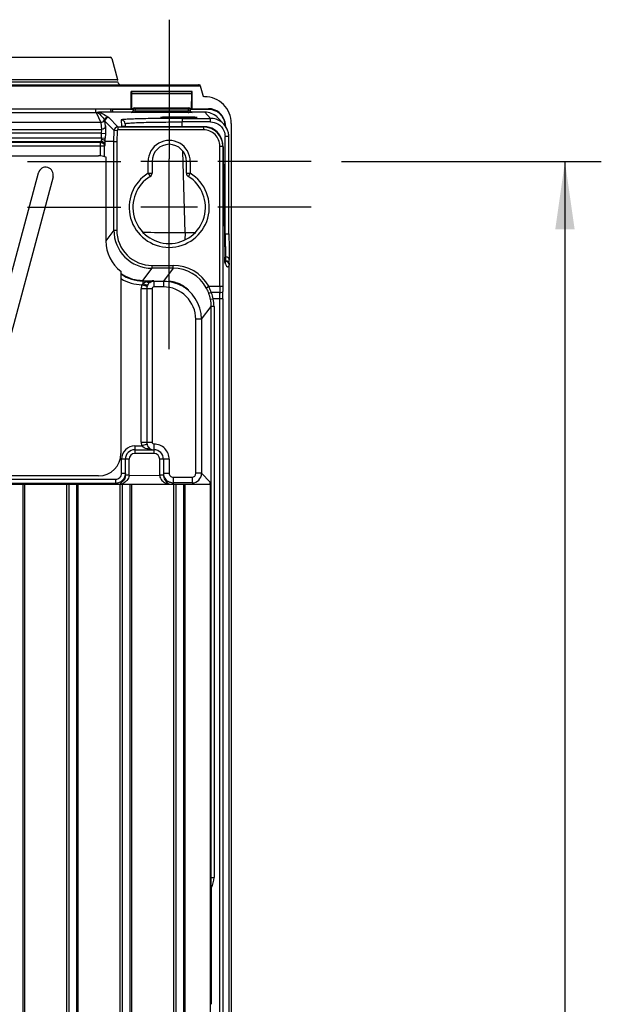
# Model space of a CAD drawing. Header units: inches. Extents: x 0 to 117, y 0 to 83.
# Tile 39 of 64: x 84.6 to 90.59, y 43.6 to 53.75. Entities that reach past the tile are written whole.
import ezdxf

# ---------------------------------------------------------------- set-up
doc = ezdxf.new("R2010")
doc.units = ezdxf.units.IN
doc.header["$LTSCALE"] = 6.431102
doc.header["$MEASUREMENT"] = 0
doc.linetypes.add('CENTER', pattern=[0.6, 0.375, -0.075, 0.075, -0.075])
doc.layers.get('0').update_dxf_attribs({"linetype": 'CONTINUOUS'})
doc.layers.add('DEFAULT_1', color=7, linetype='CENTER')
doc.styles.get("Standard").update_dxf_attribs({"font": 'txt', "width": 0.8})
doc.dimstyles.new('DIMSTYLE_2', dxfattribs={"dimtxt": 0.78125, "dimasz": 0.7, "dimexe": 0.18, "dimexo": 0.0625, "dimgap": 0.09, "dimtad": 1, "dimdec": 0, "dimzin": 4, "dimdsep": 46, "dimtxsty": 'STANDARD', "dimblk": '_FILLED', "dimblk1": '_FILLED', "dimblk2": '_FILLED', "dimcen": 0.09, "dimadec": 0, "dimazin": 0, "dimtfac": 1, "dimtdec": 0, "dimtofl": 0, "dimtmove": 0, "dimatfit": 3, "dimldrblk": '_FILLED', "dimfxl": 1, "dimtolj": 1, "dimtzin": 4, "dimarcsym": 0})

# ---------------------------------------------------------------- blocks, each defined once
blk = doc.blocks.new('_FILLED')
at = {"color": 0, "linetype": 'BYBLOCK'}
blk.add_solid([(0, 0), (-1, 0.143), (-1, -0.143)], dxfattribs=at)
blk = doc.blocks.new('*D12')
at = {"color": 7, "linetype": 'CONTINUOUS'}
for p, q in [((87.914, 52.289), (90.594, 52.289)), ((90.219, 52.289), (90.219, 40.006)), ((90.219, 27.722), (90.219, 40.006)), ((87.914, 27.722), (90.594, 27.722))]:
    blk.add_line(p, q, dxfattribs=at)
at = {"color": 7, "linetype": 'CONTINUOUS', "xscale": 0.7, "yscale": 0.7, "zscale": 0.7}
for p, rotation in [((90.219, 52.289), 90), ((90.219, 27.722), 270)]:
    blk.add_blockref('_FILLED', p, dxfattribs=dict(at, rotation=rotation))
at = {"color": 7, "linetype": 'CONTINUOUS', "insert": (89.242, 40.006), "char_height": 0.7812, "width": 1.875, "attachment_point": 2, "rotation": 90, "line_spacing_factor": 0.9}
blk.add_mtext('624', dxfattribs=at)

msp = doc.modelspace()

# ---------------------------------------------------------------- linework, layer by layer
at = {"color": 7, "linetype": 'CONTINUOUS'}
for p, q in [((78.482, 53.366), (85.529, 53.366)), ((85.548, 53.352), (85.606, 53.136)), ((85.614, 53.108), (78.397, 53.108)), ((78.405, 53.136), (85.606, 53.136)), ((85.618, 53.094), (85.614, 53.108)), ((77.552, 53.07), (86.459, 53.07)), ((77.57, 53.08), (86.441, 53.08)), ((85.746, 52.833), (85.746, 53.01)), ((85.749, 53.007), (85.746, 53.01)), ((86.376, 53.01), (85.746, 53.01)), ((85.749, 53.007), (85.75, 52.988)), ((86.373, 53.007), (85.749, 53.007)), ((86.371, 52.988), (86.373, 53.007)), ((86.373, 53.007), (86.376, 53.01)), ((86.376, 52.833), (86.376, 53.01)), ((86.453, 53.079), (86.459, 53.07)), ((86.459, 53.07), (86.485, 52.972)), ((85.75, 52.988), (85.752, 52.831)), ((86.371, 52.988), (85.75, 52.988)), ((86.37, 52.831), (86.371, 52.988)), ((78.265, 52.833), (85.746, 52.833)), ((78.626, 52.794), (85.385, 52.794)), ((85.384, 52.794), (85.384, 52.832)), ((85.385, 52.794), (85.434, 52.691)), ((85.397, 52.796), (85.409, 52.787)), ((85.751, 52.797), (85.411, 52.797)), ((85.532, 52.832), (85.541, 52.797)), ((85.56, 52.797), (85.552, 52.828)), ((85.552, 52.828), (85.766, 52.828)), ((85.752, 52.831), (85.746, 52.833)), ((85.747, 52.795), (85.747, 52.796)), ((85.756, 52.794), (85.747, 52.795)), ((85.766, 52.831), (85.752, 52.831)), ((85.767, 52.829), (85.766, 52.814)), ((85.779, 52.841), (86.342, 52.841)), ((85.787, 52.829), (85.786, 52.813)), ((85.786, 52.813), (85.786, 52.794)), ((85.786, 52.813), (86.335, 52.813)), ((86.335, 52.794), (85.786, 52.794)), ((85.787, 52.829), (85.787, 52.841)), ((86.334, 52.829), (85.787, 52.829)), ((86.334, 52.829), (86.334, 52.841)), ((86.334, 52.829), (86.335, 52.813)), ((86.335, 52.794), (86.335, 52.813)), ((86.354, 52.829), (86.355, 52.814)), ((86.37, 52.831), (86.355, 52.831)), ((86.355, 52.828), (86.543, 52.828)), ((86.37, 52.831), (86.376, 52.833)), ((86.371, 52.797), (86.37, 52.797)), ((86.505, 52.797), (86.371, 52.797)), ((86.371, 52.797), (86.371, 52.797)), ((86.375, 52.796), (86.375, 52.795)), ((86.376, 52.833), (86.543, 52.833)), ((86.505, 52.797), (86.565, 52.734)), ((86.543, 52.828), (86.543, 52.833)), ((85.434, 52.691), (78.577, 52.691)), ((85.434, 52.691), (85.442, 52.619)), ((85.481, 52.656), (85.476, 52.704)), ((85.476, 52.704), (85.571, 52.607)), ((85.611, 52.645), (85.516, 52.743)), ((85.644, 52.717), (85.646, 52.65)), ((86.048, 52.742), (86.048, 52.742)), ((86.273, 52.734), (86.273, 52.697)), ((86.273, 52.734), (86.565, 52.734)), ((86.274, 52.648), (86.273, 52.697)), ((86.565, 52.697), (86.273, 52.697)), ((86.427, 52.742), (86.428, 52.742)), ((86.565, 52.697), (86.565, 52.734)), ((86.703, 52.673), (86.644, 52.737)), ((78.569, 52.619), (85.442, 52.619)), ((85.569, 52.494), (85.571, 52.607)), ((85.601, 52.606), (85.571, 52.607)), ((85.601, 52.606), (85.598, 52.494)), ((85.611, 52.645), (85.611, 52.616)), ((85.611, 52.645), (86.494, 52.645)), ((86.494, 52.616), (85.611, 52.616)), ((85.672, 52.649), (85.666, 52.649)), ((85.678, 52.649), (85.672, 52.649)), ((85.686, 52.648), (85.678, 52.649)), ((85.684, 52.679), (85.685, 52.648)), ((85.698, 52.648), (85.686, 52.648)), ((85.712, 52.648), (85.698, 52.648)), ((86.497, 52.648), (85.712, 52.648)), ((85.725, 52.648), (85.725, 52.648)), ((86.494, 52.645), (86.494, 52.616)), ((86.497, 52.648), (86.497, 52.648)), ((86.72, 52.656), (86.72, 52.652)), ((86.779, 52.682), (86.779, 27.487)), ((85.441, 52.58), (78.57, 52.58)), ((78.57, 52.533), (85.441, 52.533)), ((85.437, 52.493), (78.574, 52.493)), ((78.58, 52.487), (85.431, 52.487)), ((85.437, 52.493), (85.431, 52.487)), ((85.431, 52.347), (85.431, 52.487)), ((85.44, 52.533), (85.48, 52.531)), ((85.441, 52.533), (85.441, 52.58)), ((85.442, 52.58), (85.481, 52.579)), ((85.569, 52.494), (85.479, 52.494)), ((85.481, 52.579), (85.48, 52.531)), ((85.569, 51.582), (85.569, 52.494)), ((85.569, 52.494), (85.598, 52.494)), ((85.598, 52.494), (85.598, 51.582)), ((86.716, 51.544), (86.715, 52.547)), ((86.755, 51.542), (86.754, 52.544)), ((85.471, 52.448), (78.541, 52.448)), ((85.471, 52.448), (85.477, 52.454)), ((85.471, 52.34), (85.471, 52.448)), ((86.303, 51.555), (86.281, 52.395)), ((86.661, 51.002), (86.661, 52.448)), ((86.661, 52.448), (86.691, 52.448)), ((86.691, 52.45), (86.691, 51.002)), ((78.6, 52.347), (85.411, 52.347)), ((85.485, 52.336), (85.485, 51.47)), ((85.923, 52.289), (85.847, 52.289)), ((85.923, 52.169), (85.923, 52.289)), ((85.962, 52.289), (85.923, 52.289)), ((85.962, 52.289), (85.962, 52.169)), ((86.317, 52.289), (85.962, 52.289)), ((86.139, 51.789), (86.139, 52.317)), ((86.317, 52.169), (86.317, 52.289)), ((86.356, 52.289), (86.317, 52.289)), ((86.356, 52.289), (86.356, 52.169)), ((86.432, 52.289), (86.356, 52.289)), ((86.694, 52.372), (86.694, 52.371)), ((86.694, 52.371), (86.713, 51.299)), ((84.148, 49.775), (84.79, 52.171)), ((84.942, 52.13), (84.3, 49.734)), ((85.923, 52.169), (85.943, 52.136)), ((85.923, 52.169), (85.962, 52.169)), ((86.317, 52.169), (86.356, 52.169)), ((86.337, 52.139), (86.335, 52.136)), ((86.356, 52.169), (86.337, 52.139)), ((86.432, 51.817), (85.847, 51.817)), ((85.569, 51.582), (85.485, 51.47)), ((85.569, 51.582), (85.598, 51.582)), ((86.303, 51.555), (86.301, 51.48)), ((86.403, 51.552), (86.303, 51.555)), ((86.716, 51.544), (86.708, 51.544)), ((86.713, 51.3), (86.713, 51.301)), ((86.713, 51.286), (86.713, 51.299)), ((86.713, 51.275), (86.713, 51.286)), ((86.713, 51.269), (86.713, 51.275)), ((86.713, 51.264), (86.713, 51.269)), ((86.721, 51.267), (86.715, 51.267)), ((86.721, 51.305), (86.721, 51.27)), ((86.721, 51.27), (86.721, 51.267)), ((86.721, 51.258), (86.721, 51.267)), ((86.759, 51.228), (86.759, 51.271)), ((85.868, 51.063), (85.962, 51.188)), ((85.962, 51.188), (85.962, 51.218)), ((85.962, 51.218), (86.179, 51.218)), ((86.179, 51.188), (85.962, 51.188)), ((86.179, 51.188), (86.079, 51.056)), ((86.179, 51.188), (86.179, 51.218)), ((86.714, 51.259), (86.713, 51.264)), ((86.714, 51.255), (86.714, 51.259)), ((86.714, 51.249), (86.714, 51.251)), ((86.717, 51.244), (86.714, 51.251)), ((86.715, 51.243), (86.715, 51.242)), ((86.759, 28.357), (86.759, 51.219)), ((85.642, 51.156), (85.642, 49.278)), ((85.868, 51.063), (85.868, 51.028)), ((85.851, 49.396), (85.851, 50.977)), ((85.963, 50.977), (85.851, 50.977)), ((85.911, 51.001), (85.858, 51.018)), ((85.868, 51.058), (85.981, 51.058)), ((85.907, 50.977), (85.907, 49.396)), ((85.917, 51.014), (85.913, 51.014)), ((85.963, 50.977), (85.963, 49.396)), ((85.981, 51.058), (85.982, 51.056)), ((85.982, 51.056), (85.982, 50.997)), ((85.982, 51.056), (86.079, 51.056)), ((86.079, 50.997), (85.982, 50.997)), ((86.079, 51.056), (86.079, 50.997)), ((86.522, 50.988), (86.548, 51.002)), ((86.548, 51.002), (86.691, 51.002)), ((86.565, 50.868), (86.594, 50.873)), ((86.661, 50.938), (86.572, 50.938)), ((86.691, 50.873), (86.594, 50.873)), ((86.662, 29.14), (86.662, 50.873)), ((86.691, 50.873), (86.691, 29.14)), ((86.473, 50.662), (86.572, 50.794)), ((86.572, 44.908), (86.572, 50.794)), ((86.601, 50.794), (86.572, 50.794)), ((86.601, 50.794), (86.601, 44.908)), ((86.414, 49.074), (86.414, 50.662)), ((86.473, 50.662), (86.414, 50.662)), ((86.473, 50.662), (86.473, 49.074)), ((85.785, 49.356), (85.785, 49.278)), ((85.785, 49.356), (85.857, 49.356)), ((85.851, 49.396), (85.963, 49.396)), ((85.911, 49.373), (85.857, 49.356)), ((85.982, 49.376), (85.982, 49.278)), ((85.785, 49.317), (85.982, 49.317)), ((85.982, 49.278), (85.785, 49.278)), ((85.647, 49.072), (85.647, 49.219)), ((85.726, 49.219), (85.647, 49.219)), ((85.687, 49.057), (85.687, 49.219)), ((85.726, 49.056), (85.726, 49.219)), ((86.041, 49.057), (86.041, 49.219)), ((86.139, 49.219), (86.041, 49.219)), ((86.08, 49.219), (86.08, 49.057)), ((86.139, 49.219), (86.139, 49.074)), ((85.411, 49.047), (78.6, 49.047)), ((85.687, 49.072), (85.647, 49.072)), ((85.726, 49.056), (86.041, 49.053)), ((86.041, 49.057), (86.041, 49.053)), ((86.041, 49.057), (86.08, 49.057)), ((86.08, 49.074), (86.139, 49.074)), ((86.179, 49.035), (86.179, 48.963)), ((86.179, 49.035), (86.375, 49.035)), ((86.375, 49.035), (86.375, 48.976)), ((86.473, 49.074), (86.414, 49.074)), ((86.563, 48.984), (86.473, 49.074)), ((77.522, 48.974), (85.588, 48.974)), ((78.423, 49.013), (85.588, 49.013)), ((84.041, 48.963), (86.56, 48.963)), ((84.631, 48.963), (84.631, 34.474)), ((84.651, 34.474), (84.651, 48.963)), ((85.084, 34.474), (85.084, 48.963)), ((85.103, 48.963), (85.103, 34.474)), ((85.182, 48.963), (85.182, 34.474)), ((85.202, 34.474), (85.202, 48.963)), ((85.588, 48.963), (85.588, 49.013)), ((85.635, 34.474), (85.635, 48.963)), ((85.655, 48.963), (85.655, 34.474)), ((85.733, 48.963), (85.733, 34.474)), ((85.753, 34.474), (85.753, 48.963)), ((86.375, 48.976), (86.179, 48.976)), ((86.186, 34.474), (86.186, 48.963)), ((86.206, 48.963), (86.206, 34.474)), ((86.285, 48.963), (86.285, 34.474)), ((86.304, 34.474), (86.304, 48.963)), ((86.375, 48.976), (86.388, 48.963)), ((86.56, 48.963), (86.56, 34.076)), ((86.562, 48.963), (86.563, 48.963)), ((86.563, 48.984), (86.563, 48.963)), ((86.572, 44.908), (86.601, 44.908)), ((86.572, 44.798), (86.572, 43.6))]:
    msp.add_line(p, q, dxfattribs=at)
for points in [[(85.758, 52.8), (85.756, 52.799), (85.755, 52.798), (85.753, 52.797), (85.751, 52.797), (85.751, 52.797), (85.751, 52.797)], [(85.766, 52.815), (85.766, 52.814), (85.766, 52.811), (85.765, 52.808), (85.764, 52.806), (85.762, 52.804), (85.76, 52.802), (85.758, 52.8)], [(86.37, 52.797), (86.369, 52.797), (86.367, 52.798), (86.365, 52.799), (86.363, 52.8), (86.361, 52.802), (86.359, 52.804), (86.358, 52.806), (86.357, 52.808), (86.356, 52.811), (86.355, 52.814), (86.355, 52.815)], [(86.371, 52.797), (86.371, 52.797), (86.371, 52.797)], [(85.666, 52.649), (85.661, 52.649), (85.659, 52.649), (85.657, 52.649), (85.656, 52.649), (85.655, 52.649), (85.654, 52.649), (85.653, 52.649)], [(86.714, 51.251), (86.714, 51.251), (86.714, 51.252), (86.714, 51.254), (86.714, 51.255)], [(86.716, 51.239), (86.719, 51.237), (86.722, 51.235), (86.72, 51.237), (86.717, 51.244)]]:
    msp.add_lwpolyline(points, dxfattribs=at)
for centre, radius, start, end in [((85.641, 53.106), 0.0261, 262.1582, 269.9247), ((86.504, 52.682), 0.275, 359.9747, 90.023), ((85.232, 52.237), 0.588, 70.6288, 72.2938), ((85.779, 52.829), 0.0118, 90, 177.0011), ((86.335, 54.276), 1.482, 270.0038, 270.2805), ((86.342, 52.829), 0.0118, 2.9993, 90), ((86.375, 52.815), 0.0196, 211.2664, 230.5048), ((86.543, 52.656), 0.177, 12.0778, 90.0323), ((86.543, 52.654), 0.175, 60.4549, 66.3525), ((86.544, 52.658), 0.17, 59.6707, 65.7295), ((86.545, 52.658), 0.171, 48.2171, 60.4348), ((86.542, 52.655), 0.174, 47.9342, 59.6458), ((85.516, 52.703), 0.0394, 90.0333, 178.4615), ((86.564, 52.543), 0.19, 72.0682, 89.9387), ((86.504, 52.607), 0.19, 43.0348, 47.931), ((86.544, 52.657), 0.172, 31.1596, 48.1424), ((86.543, 52.657), 0.174, 29.8457, 31.112), ((86.541, 52.655), 0.175, 6.2377, 12.1735), ((86.542, 52.656), 0.178, 0.0302, 12.088), ((85.611, 52.606), 0.0394, 90.0156, 178.4786), ((85.646, 52.611), 0.0393, 80.168, 90.0196), ((85.725, 55.624), 2.976, 269.793, 269.9989), ((86.494, 52.448), 0.197, 0.1176, 89.993), ((86.494, 52.448), 0.167, 359.9676, 90.0451), ((86.496, 52.45), 0.198, 72.7009, 89.9351), ((86.497, 52.451), 0.197, 20.5716, 72.6351), ((86.537, 52.656), 0.178, 359.9978, 6.0122), ((86.547, 52.656), 0.169, 0.1095, 6.243), ((86.563, 52.544), 0.191, 6.0901, 18.0021), ((85.437, 52.454), 0.0394, 0.0446, 89.9553), ((86.962, 52.409), 1.526, 175.3766, 176.0538), ((82.899, 52.598), 2.582, 357.6957, 358.5243), ((86.139, 52.289), 0.217, 359.9865, 179.9987), ((86.495, 52.451), 0.198, 3.2787, 20.5074), ((86.565, 52.544), 0.189, 0.0787, 6.0972), ((86.139, 52.289), 0.177, 0, 180), ((86.478, 52.451), 0.215, 0.0404, 3.0631), ((92.525, 52.459), 5.831, 180.1771, 180.354), ((91.432, 52.45), 4.738, 180.3291, 180.9541), ((85.411, 52.112), 0.235, 71.7512, 90), ((84.866, 52.151), 0.0787, 345, 165), ((86.139, 51.817), 0.413, 121.588, 58.4121), ((86.139, 51.817), 0.374, 121.5881, 58.4119), ((85.923, 52.169), 0.0394, 301.5881, 360), ((86.356, 52.169), 0.0394, 180, 238.4119), ((85.962, 51.582), 0.394, 179.9946, 269.9924), ((85.962, 51.582), 0.364, 179.9853, 270.013), ((86.179, 50.795), 0.423, 29.3562, 90.004), ((86.179, 50.795), 0.393, 29.3517, 90.0104), ((86.675, 51.241), 0.0403, 0.2824, 9.2539), ((86.72, 51.219), 0.0393, 0.0099, 88.5581), ((86.72, 51.227), 0.0396, 59.8516, 69.6602), ((85.867, 51.455), 0.392, 234.8978, 238.9353), ((85.868, 51.456), 0.398, 235.404, 270.0042), ((85.868, 51.456), 0.438, 238.8871, 268.7584), ((85.982, 50.977), 0.131, 161.5176, 179.9995), ((85.982, 50.977), 0.0754, 161.5153, 179.9992), ((85.987, 50.977), 0.0809, 115.1414, 125.4215), ((86.079, 50.662), 0.334, 359.9957, 89.9969), ((86.078, 50.656), 0.4, 66.3497, 71.428), ((86.079, 50.663), 0.393, 0.0036, 66.0936), ((86.214, 50.815), 0.353, 20.6198, 29.3599), ((86.071, 50.785), 0.524, 20.1996, 24.5329), ((86.066, 50.783), 0.529, 17.0285, 20.2032), ((93.868, 51.001), 7.207, 179.9873, 180.4994), ((91.537, 51.001), 4.846, 179.9901, 180.6089), ((86.128, 50.783), 0.445, 19.5241, 20.591), ((86.138, 50.786), 0.434, 10.8698, 19.547), ((86.177, 50.794), 0.395, 0.0062, 10.8221), ((86.243, 50.79), 0.361, 22.9169, 24.1283), ((86.259, 50.797), 0.343, 12.8856, 22.9687), ((86.177, 50.794), 0.424, 0.0088, 10.8277), ((81.728, 50.875), 4.934, 359.9816, 0.7297), ((79.854, 50.876), 6.837, 359.979, 0.6201), ((85.785, 49.219), 0.138, 89.9823, 179.9987), ((85.982, 49.396), 0.131, 180.0053, 197.4854), ((85.982, 49.396), 0.0754, 180.0048, 197.4885), ((85.411, 49.278), 0.23, 270, 360), ((85.785, 49.219), 0.0984, 90, 180), ((85.785, 49.219), 0.0591, 90, 180), ((85.982, 49.219), 0.0984, 0, 90), ((85.982, 49.219), 0.0591, 360, 90), ((85.588, 49.072), 0.0591, 270.0226, 0.0235), ((86.375, 49.074), 0.0984, 270.092, 359.9748), ((86.375, 49.074), 0.0394, 270.0114, 359.9791), ((85.588, 49.072), 0.0979, 270.0285, 277.5663), ((85.588, 49.074), 0.0997, 277.5552, 284.9616), ((85.588, 49.072), 0.0979, 284.9512, 300.0318), ((85.588, 49.073), 0.099, 300.0444, 314.9625), ((85.594, 49.114), 0.158, 290.5491, 298.7023), ((85.612, 49.086), 0.124, 306.9572, 311.127), ((86.155, 49.086), 0.124, 228.9869, 233.0929), ((86.179, 49.074), 0.099, 210.0615, 239.9789), ((86.179, 49.073), 0.0979, 262.441, 269.9764), ((86.467, 48.987), 0.0952, 345.5313, 358.3934)]:
    msp.add_arc(centre, radius, start, end, dxfattribs=at)
for centre, major_axis, ratio, start_param, end_param in [((85.529, 53.346), (0.012, 0.0157), 0.997825, -0.653447, 0.653447), ((85.608, 53.136), (-0.0106, 0.0394), 0.050613, 1.557198, 1.907262), ((86.44, 53.079), (0.0122, 0), 0.034745, 0.023139, 1.509294), ((85.879, 51.471), (0.236, 0.315), 0.999049, -4.068516, -3.143622)]:
    msp.add_ellipse(centre, major_axis=major_axis, ratio=ratio, start_param=start_param, end_param=end_param, dxfattribs=at)
for points in [[(85.618, 53.094), (85.621, 53.086), (85.63, 53.081), (85.637, 53.08)], [(85.385, 52.794), (85.389, 52.794), (85.398, 52.794), (85.395, 52.796)], [(85.409, 52.787), (85.416, 52.782), (85.422, 52.777), (85.429, 52.772)], [(85.747, 52.795), (85.756, 52.795), (85.766, 52.805), (85.766, 52.814)], [(85.766, 52.815), (85.766, 52.809), (85.762, 52.802), (85.757, 52.799)], [(86.355, 52.815), (86.355, 52.81), (86.358, 52.804), (86.362, 52.801)], [(86.355, 52.814), (86.355, 52.811), (86.356, 52.807), (86.358, 52.805)], [(86.362, 52.8), (86.366, 52.797), (86.37, 52.795), (86.375, 52.795)], [(86.632, 52.748), (86.598, 52.779), (86.551, 52.797), (86.505, 52.797)], [(86.613, 52.815), (86.591, 52.824), (86.567, 52.83), (86.543, 52.83)], [(86.543, 52.828), (86.567, 52.828), (86.592, 52.823), (86.614, 52.813)], [(85.434, 52.691), (85.45, 52.691), (85.467, 52.704), (85.472, 52.718)], [(85.509, 52.746), (85.494, 52.746), (85.477, 52.733), (85.472, 52.718)], [(85.472, 52.718), (85.474, 52.714), (85.475, 52.709), (85.476, 52.704)], [(86.565, 52.697), (86.591, 52.697), (86.617, 52.689), (86.64, 52.676)], [(86.703, 52.673), (86.681, 52.697), (86.653, 52.715), (86.623, 52.724)], [(86.658, 52.784), (86.672, 52.772), (86.683, 52.758), (86.692, 52.743)], [(86.692, 52.743), (86.704, 52.722), (86.712, 52.699), (86.714, 52.675)], [(86.713, 52.692), (86.709, 52.71), (86.702, 52.727), (86.693, 52.743)], [(86.64, 52.676), (86.667, 52.66), (86.691, 52.634), (86.703, 52.604)], [(86.745, 52.603), (86.736, 52.629), (86.722, 52.653), (86.703, 52.673)], [(86.703, 52.604), (86.711, 52.586), (86.714, 52.566), (86.715, 52.547)], [(85.431, 52.487), (85.442, 52.487), (85.454, 52.481), (85.462, 52.473)], [(85.462, 52.473), (85.467, 52.466), (85.471, 52.456), (85.471, 52.448)], [(86.721, 51.267), (86.725, 51.267), (86.73, 51.266), (86.734, 51.265)], [(86.721, 51.258), (86.719, 51.255), (86.717, 51.251), (86.715, 51.249)], [(86.715, 51.242), (86.717, 51.237), (86.718, 51.233), (86.72, 51.229)], [(86.72, 51.229), (86.721, 51.225), (86.723, 51.222), (86.725, 51.218)], [(86.74, 51.262), (86.744, 51.259), (86.747, 51.257), (86.75, 51.253)], [(86.75, 51.253), (86.756, 51.246), (86.759, 51.237), (86.759, 51.228)], [(86.755, 51.211), (86.756, 51.213), (86.758, 51.216), (86.759, 51.219)], [(85.665, 51.119), (85.725, 51.083), (85.797, 51.063), (85.868, 51.063)], [(85.868, 51.028), (85.864, 51.025), (85.861, 51.022), (85.859, 51.018)], [(85.908, 51.048), (85.894, 51.044), (85.879, 51.038), (85.868, 51.028)], [(85.981, 51.058), (85.957, 51.057), (85.932, 51.055), (85.908, 51.048)], [(85.911, 51.001), (85.912, 51.005), (85.914, 51.01), (85.917, 51.014)], [(85.94, 51.043), (85.93, 51.036), (85.922, 51.026), (85.917, 51.014)], [(85.94, 51.043), (85.953, 51.051), (85.968, 51.056), (85.982, 51.056)], [(85.981, 51.058), (85.971, 51.057), (85.961, 51.055), (85.953, 51.051)], [(86.079, 51.056), (86.122, 51.056), (86.165, 51.048), (86.205, 51.035)], [(85.909, 49.325), (85.89, 49.33), (85.87, 49.341), (85.857, 49.356)], [(85.909, 49.325), (85.93, 49.32), (85.952, 49.318), (85.973, 49.317)], [(85.941, 49.329), (85.953, 49.321), (85.967, 49.317), (85.981, 49.317)], [(85.679, 49.035), (85.674, 49.023), (85.667, 49.012), (85.658, 49.003)], [(85.687, 49.072), (85.687, 49.06), (85.684, 49.047), (85.679, 49.035)], [(85.687, 49.057), (85.687, 49.049), (85.686, 49.041), (85.684, 49.033)], [(85.713, 49.057), (85.717, 49.057), (85.722, 49.057), (85.726, 49.057)], [(86.08, 49.057), (86.08, 49.049), (86.081, 49.04), (86.084, 49.032)], [(86.094, 49.025), (86.087, 49.036), (86.083, 49.048), (86.081, 49.061)], [(85.687, 48.987), (85.682, 48.983), (85.676, 48.979), (85.67, 48.976)], [(86.08, 48.986), (86.095, 48.976), (86.111, 48.968), (86.129, 48.963)], [(86.166, 48.976), (86.153, 48.978), (86.141, 48.982), (86.13, 48.989)], [(86.572, 44.798), (86.591, 44.831), (86.601, 44.87), (86.601, 44.908)]]:
    msp.add_open_spline(points, degree=3, dxfattribs=at)
for points, knots in [([(86.485, 52.972), (86.486, 52.968), (86.488, 52.96), (86.498, 52.96), (86.501, 52.962)], [0, 0, 0, 0, 0.528396, 1, 1, 1, 1]), ([(85.397, 52.796), (85.398, 52.796), (85.401, 52.797), (85.405, 52.797), (85.408, 52.796)], [0, 0, 0, 0, 0.158676, 1, 1, 1, 1]), ([(85.427, 52.792), (85.437, 52.788), (85.466, 52.777), (85.493, 52.759), (85.509, 52.746)], [0, 0, 0, 0, 0.324043, 1, 1, 1, 1]), ([(85.752, 52.797), (85.751, 52.797), (85.749, 52.796), (85.748, 52.796), (85.747, 52.796)], [0, 0, 0, 0, 0.501994, 1, 1, 1, 1]), ([(85.747, 52.796), (85.747, 52.797), (85.749, 52.797), (85.75, 52.797), (85.751, 52.797)], [0, 0, 0, 0, 0.215434, 1, 1, 1, 1]), ([(85.757, 52.799), (85.756, 52.799), (85.754, 52.798), (85.753, 52.797), (85.752, 52.797)], [0, 0, 0, 0, 0.499841, 1, 1, 1, 1]), ([(85.786, 52.794), (85.783, 52.794), (85.773, 52.794), (85.763, 52.794), (85.756, 52.794)], [0, 0, 0, 0, 0.281311, 1, 1, 1, 1]), ([(85.766, 52.814), (85.766, 52.812), (85.777, 52.814), (85.781, 52.813), (85.786, 52.813)], [0, 0, 0, 0, 0.293309, 1, 1, 1, 1]), ([(85.787, 52.829), (85.782, 52.829), (85.775, 52.83), (85.77, 52.829), (85.767, 52.83), (85.767, 52.829)], [0, 0, 0, 0, 0.706499, 0.923061, 1, 1, 1, 1]), ([(86.354, 52.829), (86.354, 52.83), (86.351, 52.829), (86.346, 52.83), (86.339, 52.829), (86.334, 52.829)], [0, 0, 0, 0, 0.077011, 0.293648, 1, 1, 1, 1]), ([(86.335, 52.813), (86.34, 52.813), (86.344, 52.814), (86.355, 52.812), (86.355, 52.814)], [0, 0, 0, 0, 0.706621, 1, 1, 1, 1]), ([(86.375, 52.795), (86.375, 52.794), (86.37, 52.795), (86.365, 52.794), (86.354, 52.794), (86.347, 52.794), (86.342, 52.794)], [0, 0, 0, 0, 0.073641, 0.282751, 0.604005, 1, 1, 1, 1]), ([(86.362, 52.801), (86.363, 52.8), (86.366, 52.798), (86.368, 52.797), (86.37, 52.797)], [0, 0, 0, 0, 0.4994, 1, 1, 1, 1]), ([(86.37, 52.797), (86.371, 52.797), (86.372, 52.797), (86.375, 52.797), (86.375, 52.796)], [0, 0, 0, 0, 0.784119, 1, 1, 1, 1]), ([(86.37, 52.797), (86.37, 52.797), (86.372, 52.796), (86.374, 52.796), (86.375, 52.796)], [0, 0, 0, 0, 0.501625, 1, 1, 1, 1]), ([(85.429, 52.772), (85.433, 52.767), (85.448, 52.75), (85.462, 52.732), (85.472, 52.718)], [0, 0, 0, 0, 0.263001, 1, 1, 1, 1]), ([(85.509, 52.746), (85.511, 52.746), (85.513, 52.745), (85.515, 52.743), (85.516, 52.743)], [0, 0, 0, 0, 0.595292, 1, 1, 1, 1]), ([(86.273, 52.734), (86.193, 52.734), (86.076, 52.733), (85.928, 52.731), (85.834, 52.729), (85.757, 52.727), (85.704, 52.724), (85.673, 52.722), (85.658, 52.721), (85.65, 52.719), (85.645, 52.718), (85.644, 52.717)], [0, 0, 0, 0, 0.38302, 0.555859, 0.707223, 0.831299, 0.9235, 0.956407, 0.979961, 0.99428, 1, 1, 1, 1]), ([(85.684, 52.679), (85.684, 52.689), (85.675, 52.709), (85.654, 52.717), (85.644, 52.717)], [0, 0, 0, 0, 0.499937, 1, 1, 1, 1]), ([(85.684, 52.679), (85.684, 52.68), (85.689, 52.681), (85.696, 52.683), (85.711, 52.684), (85.74, 52.687), (85.789, 52.69), (85.861, 52.692), (85.949, 52.694), (86.088, 52.696), (86.198, 52.697), (86.273, 52.697)], [0, 0, 0, 0, 0.005649, 0.020205, 0.044042, 0.076991, 0.169069, 0.29308, 0.444366, 0.617132, 1, 1, 1, 1]), ([(86.428, 52.742), (86.427, 52.743), (86.42, 52.742), (86.412, 52.745), (86.393, 52.745), (86.37, 52.746), (86.342, 52.746), (86.297, 52.747), (86.238, 52.747), (86.178, 52.747), (86.134, 52.746), (86.105, 52.746), (86.083, 52.745), (86.064, 52.745), (86.056, 52.742), (86.048, 52.743), (86.048, 52.742)], [0, 0, 0, 0, 0.009983, 0.038407, 0.084646, 0.146799, 0.222467, 0.308813, 0.499993, 0.691186, 0.777557, 0.853242, 0.915345, 0.961538, 0.99004, 1, 1, 1, 1]), ([(86.048, 52.742), (86.049, 52.741), (86.055, 52.741), (86.066, 52.739), (86.084, 52.739), (86.118, 52.738), (86.17, 52.737), (86.238, 52.737), (86.306, 52.737), (86.358, 52.738), (86.392, 52.739), (86.41, 52.739), (86.42, 52.741), (86.426, 52.741), (86.427, 52.742)], [0, 0, 0, 0, 0.011952, 0.04176, 0.088677, 0.150834, 0.311203, 0.499446, 0.687783, 0.848427, 0.910705, 0.957754, 0.987834, 1, 1, 1, 1]), ([(85.481, 52.656), (85.481, 52.646), (85.472, 52.626), (85.452, 52.619), (85.442, 52.619)], [0, 0, 0, 0, 0.496398, 1, 1, 1, 1]), ([(85.442, 52.58), (85.442, 52.584), (85.442, 52.597), (85.444, 52.61), (85.442, 52.619)], [0, 0, 0, 0, 0.343015, 1, 1, 1, 1]), ([(85.481, 52.656), (85.482, 52.653), (85.482, 52.627), (85.482, 52.602), (85.481, 52.579)], [0, 0, 0, 0, 0.125815, 1, 1, 1, 1]), ([(85.611, 52.616), (85.609, 52.615), (85.603, 52.615), (85.602, 52.609), (85.603, 52.608)], [0, 0, 0, 0, 0.536685, 1, 1, 1, 1]), ([(85.646, 52.65), (85.646, 52.648), (85.656, 52.651), (85.667, 52.648), (85.69, 52.649), (85.705, 52.648), (85.714, 52.648)], [0, 0, 0, 0, 0.074584, 0.286063, 0.60779, 1, 1, 1, 1]), ([(85.439, 52.514), (85.439, 52.509), (85.437, 52.503), (85.439, 52.494), (85.437, 52.493)], [0, 0, 0, 0, 0.715788, 1, 1, 1, 1]), ([(85.479, 52.494), (85.478, 52.497), (85.47, 52.511), (85.452, 52.513), (85.439, 52.514)], [0, 0, 0, 0, 0.171032, 1, 1, 1, 1]), ([(85.477, 52.454), (85.478, 52.454), (85.477, 52.459), (85.479, 52.471), (85.478, 52.485), (85.479, 52.494)], [0, 0, 0, 0, 0.079213, 0.284209, 1, 1, 1, 1]), ([(86.754, 52.544), (86.754, 52.545), (86.748, 52.545), (86.742, 52.546), (86.729, 52.546), (86.72, 52.547), (86.715, 52.547)], [0, 0, 0, 0, 0.086251, 0.294544, 0.601493, 1, 1, 1, 1]), ([(86.303, 51.555), (86.263, 51.555), (86.119, 51.555), (85.976, 51.555), (85.872, 51.556)], [0, 0, 0, 0, 0.278328, 1, 1, 1, 1]), ([(86.716, 51.544), (86.716, 51.528), (86.717, 51.469), (86.717, 51.41), (86.719, 51.367)], [0, 0, 0, 0, 0.272412, 1, 1, 1, 1]), ([(86.716, 51.544), (86.721, 51.544), (86.73, 51.544), (86.743, 51.544), (86.749, 51.542), (86.755, 51.543), (86.755, 51.542)], [0, 0, 0, 0, 0.398553, 0.705387, 0.913679, 1, 1, 1, 1]), ([(86.755, 51.542), (86.755, 51.515), (86.756, 51.424), (86.757, 51.334), (86.759, 51.271)], [0, 0, 0, 0, 0.301101, 1, 1, 1, 1]), ([(86.719, 51.367), (86.719, 51.361), (86.719, 51.34), (86.72, 51.32), (86.721, 51.305)], [0, 0, 0, 0, 0.287081, 1, 1, 1, 1]), ([(86.713, 51.3), (86.713, 51.293), (86.713, 51.274), (86.713, 51.255), (86.715, 51.243)], [0, 0, 0, 0, 0.362337, 1, 1, 1, 1]), ([(86.759, 51.271), (86.76, 51.28), (86.75, 51.299), (86.731, 51.305), (86.721, 51.305)], [0, 0, 0, 0, 0.475168, 1, 1, 1, 1]), ([(86.725, 51.218), (86.728, 51.212), (86.737, 51.197), (86.751, 51.206), (86.755, 51.211)], [0, 0, 0, 0, 0.560177, 1, 1, 1, 1]), ([(85.913, 51.014), (85.91, 51.014), (85.895, 51.017), (85.88, 51.023), (85.868, 51.028)], [0, 0, 0, 0, 0.180404, 1, 1, 1, 1]), ([(85.94, 51.043), (85.938, 51.042), (85.927, 51.039), (85.916, 51.044), (85.908, 51.048)], [0, 0, 0, 0, 0.210582, 1, 1, 1, 1]), ([(85.982, 50.997), (85.977, 50.996), (85.967, 50.992), (85.963, 50.982), (85.963, 50.977)], [0, 0, 0, 0, 0.499988, 1, 1, 1, 1]), ([(86.139, 51.055), (86.139, 51.056), (86.143, 51.055), (86.151, 51.056), (86.161, 51.054), (86.167, 51.053)], [0, 0, 0, 0, 0.067144, 0.260229, 1, 1, 1, 1]), ([(86.238, 51.022), (86.226, 51.027), (86.204, 51.036), (86.176, 51.045), (86.158, 51.05), (86.148, 51.052), (86.143, 51.054), (86.139, 51.054), (86.139, 51.055)], [0, 0, 0, 0, 0.37434, 0.69839, 0.824432, 0.919114, 0.978174, 1, 1, 1, 1]), ([(86.167, 51.053), (86.17, 51.052), (86.184, 51.049), (86.197, 51.046), (86.208, 51.043)], [0, 0, 0, 0, 0.22013, 1, 1, 1, 1]), ([(86.208, 51.043), (86.224, 51.038), (86.254, 51.026), (86.288, 51.006), (86.31, 50.99), (86.324, 50.979), (86.331, 50.972), (86.336, 50.968), (86.336, 50.966)], [0, 0, 0, 0, 0.329708, 0.641464, 0.775955, 0.88757, 0.966411, 1, 1, 1, 1]), ([(86.336, 50.966), (86.336, 50.965), (86.331, 50.969), (86.327, 50.971), (86.317, 50.978), (86.3, 50.989), (86.274, 51.005), (86.251, 51.017), (86.238, 51.022)], [0, 0, 0, 0, 0.020038, 0.085924, 0.189635, 0.321492, 0.640766, 1, 1, 1, 1]), ([(86.545, 50.939), (86.545, 50.938), (86.554, 50.932), (86.564, 50.935), (86.572, 50.938)], [0, 0, 0, 0, 0.161309, 1, 1, 1, 1]), ([(86.661, 50.938), (86.665, 50.938), (86.675, 50.939), (86.691, 50.943), (86.691, 50.95)], [0, 0, 0, 0, 0.34231, 1, 1, 1, 1]), ([(85.911, 49.373), (85.912, 49.368), (85.918, 49.352), (85.93, 49.336), (85.941, 49.329)], [0, 0, 0, 0, 0.268981, 1, 1, 1, 1]), ([(85.963, 49.396), (85.963, 49.391), (85.968, 49.38), (85.978, 49.376), (85.983, 49.376)], [0, 0, 0, 0, 0.499207, 1, 1, 1, 1]), ([(86.139, 49.219), (86.139, 49.258), (86.106, 49.342), (86.023, 49.376), (85.983, 49.376)], [0, 0, 0, 0, 0.500162, 1, 1, 1, 1]), ([(85.941, 49.329), (85.934, 49.333), (85.922, 49.332), (85.912, 49.327), (85.909, 49.325)], [0, 0, 0, 0, 0.69962, 1, 1, 1, 1]), ([(85.684, 49.033), (85.682, 49.024), (85.671, 48.998), (85.649, 48.976), (85.632, 48.967)], [0, 0, 0, 0, 0.297185, 1, 1, 1, 1]), ([(85.687, 49.057), (85.687, 49.058), (85.69, 49.057), (85.694, 49.057), (85.703, 49.057), (85.709, 49.057), (85.713, 49.057)], [0, 0, 0, 0, 0.071536, 0.275552, 0.594211, 1, 1, 1, 1]), ([(85.726, 49.056), (85.726, 49.05), (85.723, 49.025), (85.707, 49.004), (85.694, 48.992)], [0, 0, 0, 0, 0.265079, 1, 1, 1, 1]), ([(86.08, 49.057), (86.08, 49.056), (86.074, 49.056), (86.068, 49.055), (86.055, 49.054), (86.046, 49.054), (86.041, 49.053)], [0, 0, 0, 0, 0.079603, 0.295668, 0.619387, 1, 1, 1, 1]), ([(86.041, 49.053), (86.041, 49.047), (86.045, 49.024), (86.06, 49.003), (86.073, 48.992)], [0, 0, 0, 0, 0.264788, 1, 1, 1, 1]), ([(86.084, 49.032), (86.086, 49.023), (86.098, 48.994), (86.124, 48.971), (86.144, 48.963)], [0, 0, 0, 0, 0.301293, 1, 1, 1, 1]), ([(86.139, 49.074), (86.14, 49.064), (86.148, 49.043), (86.169, 49.035), (86.179, 49.035)], [0, 0, 0, 0, 0.500004, 1, 1, 1, 1]), ([(86.572, 44.798), (86.572, 44.807), (86.572, 44.844), (86.572, 44.881), (86.572, 44.908)], [0, 0, 0, 0, 0.258418, 1, 1, 1, 1])]:
    msp.add_open_spline(points, degree=3, knots=knots, dxfattribs=at)
at = {"layer": 'DEFAULT_1', "color": 7, "linetype": 'CENTER'}
for p, q in [((86.139, 53.751), (86.139, 52.317)), ((84.678, 52.289), (85.639, 52.289)), ((87.601, 52.289), (86.639, 52.289)), ((84.678, 51.817), (85.639, 51.817)), ((86.139, 50.355), (86.139, 51.789)), ((87.601, 51.817), (86.639, 51.817))]:
    msp.add_line(p, q, dxfattribs=at)

# ---------------------------------------------------------------- dimensions: what is measured, and where the dimension line sits
at = {"color": 7, "linetype": 'CONTINUOUS'}
dim = msp.add_linear_dim(base=(90.219, 27.722), p1=(87.914, 52.289), p2=(87.914, 27.722), angle=270, dimstyle='DIMSTYLE_2', dxfattribs=at)
dim.commit()
dim.dimension.update_dxf_attribs({"geometry": '*D12', "text_midpoint": (90.053, 39.168), "dimtype": 160})

doc.saveas('drawing.dxf')
